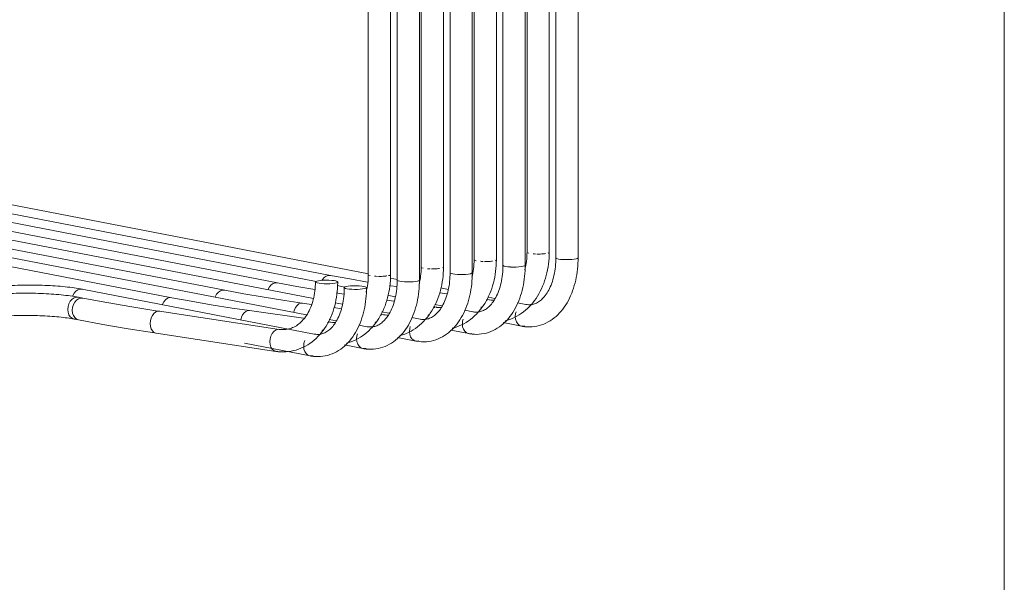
# Model space of a CAD drawing. Header units: millimetres. Extents: x 38570 to 76040, y -5041 to 9267.
# Tile 64 of 168: x 49320 to 50029, y 5974 to 6378. Entities that reach past the tile are written whole.
import ezdxf

# ---------------------------------------------------------------- set-up
doc = ezdxf.new("R2010")
doc.units = ezdxf.units.MM
doc.layers.add('P-PIPE-____-OTLN', color=3, linetype='Continuous', lineweight=20)

# ---------------------------------------------------------------- blocks, each defined once
blk = doc.blocks.new('ADSK_СШПЭ Аксиальный_Поворот с фиксатором - Поворот трубы-V112-3D Отопление left')
at = {"layer": 'P-PIPE-____-OTLN', "color": 10}
for p, q in [((49571.3, 6194.59), (49572.24, 6194.28)), ((49578.83, 6193.71), (49579.44, 6193.71)), ((49580.32, 6193.73), (49581.48, 6193.78)), ((49586.86, 6195.02), (49586.84, 6195.12)), ((49541.59, 6160.42), (49542.57, 6160.75)), ((49537.51, 6153.94), (49537.85, 6155.38))]:
    blk.add_line(p, q, dxfattribs=at)
for points in [[(49555.17, 6145.67, 0), (49556.66, 6146.08, 0), (49558.42, 6146.67, 0), (49560.16, 6147.35, 0), (49561.86, 6148.13, 0), (49563.52, 6148.99, 0), (49565.14, 6149.94, 0), (49566.71, 6150.97, 0), (49568.24, 6152.09, 0), (49569.71, 6153.28, 0), (49571.13, 6154.55, 0), (49572.5, 6155.88, 0), (49573.81, 6157.29, 0), (49575.06, 6158.76, 0), (49576.25, 6160.29, 0), (49577.38, 6161.88, 0), (49578.45, 6163.52, 0), (49579.46, 6165.22, 0), (49580.41, 6166.96, 0), (49581.29, 6168.76, 0), (49582.11, 6170.59, 0), (49582.87, 6172.47, 0), (49583.56, 6174.38, 0), (49584.18, 6176.33, 0), (49584.74, 6178.32, 0), (49585.24, 6180.33, 0), (49585.67, 6182.36, 0), (49586.03, 6184.42, 0), (49586.33, 6186.51, 0), (49586.56, 6188.61, 0), (49586.73, 6190.72, 0), (49586.83, 6192.85, 0), (49586.86, 6194.98, 0), (49586.86, 6195.02, 0)], [(49570.86, 6195.02, 0), (49570.84, 6193.38, 0), (49570.76, 6191.75, 0), (49570.64, 6190.14, 0), (49570.46, 6188.55, 0), (49570.24, 6186.98, 0), (49569.97, 6185.43, 0), (49569.65, 6183.92, 0), (49569.28, 6182.43, 0)], [(49582.33, 6193.84, 0), (49583.35, 6193.93, 0), (49584.09, 6194.03, 0)], [(49585.58, 6194.31, 0), (49586.06, 6194.45, 0), (49586.72, 6194.78, 0)], [(49547.05, 6160.58, 0), (49546.03, 6160.58, 0), (49545, 6160.63, 0), (49543.96, 6160.74, 0), (49543.7, 6160.78, 0)]]:
    blk.add_polyline3d(points, dxfattribs=at)
blk = doc.blocks.new('ADSK_СШПЭ Аксиальный_Поворот с фиксатором - Поворот трубы-1648618-3D Отопление left')
at = {"layer": 'P-PIPE-____-OTLN', "color": 10}
for points in [[(49422.64, 6173.74, 0), (49423.61, 6175.51, 0), (49424.87, 6176.94, 0), (49426.34, 6177.93, 0), (49427.91, 6178.42, 0), (49429.49, 6178.37, 0)], [(49429.43, 6178.39, 0), (49443.28, 6175.81, 0), (49457.75, 6173.33, 0), (49472.83, 6170.94, 0), (49485.23, 6169.12, 0)], [(49485.45, 6169.08, 0), (49484.1, 6169.09, 0), (49482.74, 6168.56, 0), (49481.48, 6167.53, 0), (49480.39, 6166.07, 0), (49479.56, 6164.28, 0), (49479.07, 6162.43, 0)]]:
    blk.add_polyline3d(points, dxfattribs=at)
blk = doc.blocks.new('ADSK_СШПЭ Аксиальный_Поворот с фиксатором - Поворот трубы-V113-3D Отопление left')
at = {"layer": 'P-PIPE-____-OTLN', "color": 10}
for p, q in [((49609.36, 6199.94), (49610.3, 6199.63)), ((49624.12, 6199.79), (49624.78, 6200.12)), ((49624.92, 6200.37), (49624.9, 6200.46)), ((49616.89, 6199.05), (49617.5, 6199.05)), ((49618.38, 6199.07), (49619.54, 6199.12)), ((49579.43, 6165.65), (49580.63, 6166.09)), ((49575.57, 6159.28), (49576, 6161))]:
    blk.add_line(p, q, dxfattribs=at)
for points in [[(49593.23, 6151.02, 0), (49594.72, 6151.42, 0), (49596.49, 6152.01, 0), (49598.22, 6152.7, 0), (49599.92, 6153.47, 0), (49601.58, 6154.34, 0), (49603.2, 6155.29, 0), (49604.77, 6156.32, 0), (49606.3, 6157.43, 0), (49607.77, 6158.62, 0), (49609.19, 6159.89, 0), (49610.56, 6161.23, 0), (49611.87, 6162.63, 0), (49613.12, 6164.1, 0), (49614.31, 6165.63, 0), (49615.44, 6167.22, 0), (49616.51, 6168.86, 0), (49617.52, 6170.56, 0), (49618.47, 6172.31, 0), (49619.35, 6174.1, 0), (49620.17, 6175.94, 0), (49620.93, 6177.81, 0), (49621.62, 6179.73, 0), (49622.25, 6181.68, 0), (49622.81, 6183.66, 0), (49623.3, 6185.67, 0), (49623.73, 6187.71, 0), (49624.09, 6189.77, 0), (49624.39, 6191.85, 0), (49624.62, 6193.95, 0), (49624.79, 6196.06, 0), (49624.89, 6198.19, 0), (49624.92, 6200.33, 0), (49624.92, 6200.37, 0)], [(49608.92, 6200.37, 0), (49608.9, 6198.73, 0), (49608.82, 6197.1, 0), (49608.7, 6195.48, 0), (49608.52, 6193.89, 0), (49608.3, 6192.32, 0), (49608.03, 6190.78, 0), (49607.71, 6189.26, 0), (49607.35, 6187.78, 0)], [(49620.39, 6199.18, 0), (49621.41, 6199.28, 0), (49622.15, 6199.37, 0)], [(49585.11, 6165.93, 0), (49584.09, 6165.93, 0), (49583.06, 6165.98, 0), (49582.02, 6166.09, 0), (49581.76, 6166.12, 0)]]:
    blk.add_polyline3d(points, dxfattribs=at)
blk = doc.blocks.new('ADSK_СШПЭ Аксиальный_Поворот с фиксатором - Поворот трубы-V114-3D Отопление left')
at = {"layer": 'P-PIPE-____-OTLN', "color": 10}
for p, q in [((49647.43, 6205.28), (49648.36, 6204.97)), ((49652.46, 6204.46), (49653.48, 6204.42)), ((49654.95, 6204.39), (49655.56, 6204.4)), ((49656.45, 6204.42), (49657.61, 6204.47)), ((49662.18, 6205.14), (49662.84, 6205.46)), ((49662.98, 6205.71), (49662.96, 6205.81)), ((49617.49, 6171), (49618.69, 6171.44)), ((49613.63, 6164.62), (49614.06, 6166.35))]:
    blk.add_line(p, q, dxfattribs=at)
for points in [[(49631.3, 6156.36, 0), (49632.78, 6156.77, 0), (49634.55, 6157.36, 0), (49636.28, 6158.04, 0), (49637.98, 6158.82, 0), (49639.64, 6159.68, 0), (49641.26, 6160.63, 0), (49642.84, 6161.66, 0), (49644.36, 6162.78, 0), (49645.83, 6163.97, 0), (49647.25, 6165.23, 0), (49648.62, 6166.57, 0), (49649.93, 6167.97, 0), (49651.18, 6169.44, 0), (49652.37, 6170.97, 0), (49653.51, 6172.56, 0), (49654.58, 6174.21, 0), (49655.59, 6175.9, 0), (49656.53, 6177.65, 0), (49657.42, 6179.44, 0), (49658.24, 6181.28, 0), (49658.99, 6183.16, 0), (49659.68, 6185.07, 0), (49660.31, 6187.02, 0), (49660.87, 6189, 0), (49661.36, 6191.01, 0), (49661.79, 6193.05, 0), (49662.16, 6195.11, 0), (49662.45, 6197.19, 0), (49662.69, 6199.29, 0), (49662.85, 6201.41, 0), (49662.95, 6203.53, 0), (49662.99, 6205.67, 0), (49662.99, 6205.71, 0)], [(49646.99, 6205.71, 0), (49646.96, 6204.07, 0), (49646.88, 6202.44, 0), (49646.76, 6200.83, 0), (49646.58, 6199.24, 0), (49646.36, 6197.67, 0), (49646.09, 6196.12, 0), (49645.77, 6194.61, 0), (49645.41, 6193.12, 0)], [(49658.45, 6204.52, 0), (49659.47, 6204.62, 0), (49660.21, 6204.71, 0)], [(49623.17, 6171.27, 0), (49622.15, 6171.27, 0), (49621.12, 6171.32, 0), (49620.08, 6171.43, 0), (49619.82, 6171.47, 0)]]:
    blk.add_polyline3d(points, dxfattribs=at)
blk = doc.blocks.new('ADSK_СШПЭ Аксиальный_Поворот с фиксатором - Поворот трубы-V115-3D Отопление left')
at = {"layer": 'P-PIPE-____-OTLN', "color": 10}
for points in [[(49498.76, 6184.42, 0), (49499.73, 6186.19, 0), (49500.99, 6187.62, 0), (49502.46, 6188.62, 0), (49504.04, 6189.11, 0), (49505.61, 6189.06, 0)], [(49505.55, 6189.07, 0), (49519.4, 6186.5, 0), (49532.26, 6184.3, 0)], [(49547.98, 6181.79, 0), (49548.95, 6181.63, 0), (49553.19, 6181.01, 0)]]:
    blk.add_polyline3d(points, dxfattribs=at)
blk = doc.blocks.new('ADSK_СШПЭ Аксиальный_Поворот с фиксатором - Поворот трубы-V116-3D Отопление left')
at = {"layer": 'P-PIPE-____-OTLN', "color": 10}
for p, q in [((49685.49, 6210.62), (49686.42, 6210.32)), ((49693.02, 6209.74), (49693.62, 6209.74)), ((49694.51, 6209.76), (49695.67, 6209.81)), ((49700.24, 6210.48), (49700.9, 6210.81)), ((49701.05, 6211.06), (49701.03, 6211.15)), ((49651.7, 6169.97), (49652.12, 6171.69)), ((49655.55, 6176.34), (49656.75, 6176.78))]:
    blk.add_line(p, q, dxfattribs=at)
for points in [[(49669.36, 6161.7, 0), (49670.84, 6162.11, 0), (49672.61, 6162.7, 0), (49674.34, 6163.38, 0), (49676.04, 6164.16, 0), (49677.71, 6165.02, 0), (49679.32, 6165.97, 0), (49680.9, 6167.01, 0), (49682.42, 6168.12, 0), (49683.89, 6169.31, 0), (49685.32, 6170.58, 0), (49686.68, 6171.91, 0), (49687.99, 6173.32, 0), (49689.24, 6174.79, 0), (49690.44, 6176.32, 0), (49691.57, 6177.91, 0), (49692.64, 6179.55, 0), (49693.65, 6181.25, 0), (49694.59, 6182.99, 0), (49695.48, 6184.79, 0), (49696.3, 6186.62, 0), (49697.05, 6188.5, 0), (49697.74, 6190.42, 0), (49698.37, 6192.36, 0), (49698.93, 6194.35, 0), (49699.42, 6196.36, 0), (49699.85, 6198.4, 0), (49700.22, 6200.46, 0), (49700.52, 6202.54, 0), (49700.75, 6204.64, 0), (49700.91, 6206.75, 0), (49701.01, 6208.88, 0), (49701.05, 6211.01, 0), (49701.05, 6211.06, 0)], [(49685.05, 6211.06, 0), (49685.02, 6209.41, 0), (49684.95, 6207.78, 0), (49684.82, 6206.17, 0), (49684.65, 6204.58, 0), (49684.42, 6203.01, 0), (49684.15, 6201.46, 0), (49683.83, 6199.95, 0), (49683.47, 6198.47, 0)], [(49697.15, 6209.92, 0), (49697.53, 6209.96, 0), (49698.27, 6210.06, 0)], [(49661.23, 6176.61, 0), (49660.21, 6176.61, 0), (49659.18, 6176.67, 0), (49658.14, 6176.77, 0), (49657.88, 6176.81, 0)]]:
    blk.add_polyline3d(points, dxfattribs=at)
blk = doc.blocks.new('ADSK_СШПЭ Аксиальный_Поворот с фиксатором - Поворот трубы-V117-3D Отопление left')
at = {"layer": 'P-PIPE-____-OTLN', "color": 10}
for points in [[(49537.32, 6190.79, 0), (49537.79, 6191.54, 0), (49539.05, 6192.97, 0), (49540.52, 6193.96, 0), (49542.1, 6194.45, 0), (49543.67, 6194.41, 0)], [(49543.62, 6194.42, 0), (49557.46, 6191.84, 0), (49570.31, 6189.64, 0)], [(49586.03, 6187.13, 0), (49587.01, 6186.98, 0), (49591.25, 6186.35, 0)]]:
    blk.add_polyline3d(points, dxfattribs=at)
blk = doc.blocks.new('ADSK_СШПЭ Аксиальный_Поворот с фиксатором - Поворот трубы-V121-3D Отопление left')
at = {"layer": 'P-PIPE-____-OTLN', "color": 5}
for p, q in [((49682.67, 6157.83), (49681.15, 6157.87)), ((49683.4, 6157.99), (49682.67, 6157.83))]:
    blk.add_line(p, q, dxfattribs=at)
for points in [[(49688.23, 6173.45, 0), (49688.95, 6173.58, 0), (49689.66, 6173.75, 0), (49690.38, 6173.96, 0), (49691.09, 6174.23, 0), (49691.8, 6174.54, 0), (49692.51, 6174.91, 0), (49693.22, 6175.33, 0), (49693.94, 6175.81, 0), (49694.65, 6176.34, 0), (49695.36, 6176.94, 0), (49696.07, 6177.6, 0), (49696.77, 6178.31, 0), (49697.46, 6179.09, 0), (49698.14, 6179.94, 0), (49698.8, 6180.84, 0), (49699.45, 6181.8, 0), (49700.07, 6182.83, 0), (49700.68, 6183.91, 0), (49701.26, 6185.05, 0), (49701.81, 6186.24, 0), (49702.34, 6187.49, 0), (49702.83, 6188.79, 0), (49703.29, 6190.13, 0), (49703.72, 6191.52, 0), (49704.11, 6192.95, 0), (49704.46, 6194.43, 0), (49704.77, 6195.93, 0), (49705.05, 6197.48, 0), (49705.28, 6199.05, 0), (49705.47, 6200.65, 0), (49705.62, 6202.27, 0), (49705.72, 6203.92, 0), (49705.78, 6205.58, 0), (49705.8, 6207.04, 0)], [(49690.46, 6157.61, 0), (49692.16, 6157.9, 0), (49693.84, 6158.3, 0), (49695.5, 6158.8, 0), (49697.12, 6159.41, 0), (49698.71, 6160.11, 0), (49700.25, 6160.9, 0), (49701.75, 6161.79, 0), (49703.2, 6162.76, 0), (49704.6, 6163.82, 0), (49705.95, 6164.95, 0), (49707.25, 6166.15, 0), (49708.49, 6167.43, 0), (49709.68, 6168.77, 0), (49710.82, 6170.18, 0), (49711.89, 6171.64, 0), (49712.91, 6173.17, 0), (49713.88, 6174.74, 0), (49714.79, 6176.37, 0), (49715.65, 6178.05, 0), (49716.45, 6179.77, 0), (49717.19, 6181.54, 0), (49717.88, 6183.35, 0), (49718.51, 6185.19, 0), (49719.09, 6187.08, 0), (49719.61, 6188.99, 0), (49720.08, 6190.94, 0), (49720.49, 6192.91, 0), (49720.84, 6194.92, 0), (49721.14, 6196.94, 0), (49721.38, 6198.99, 0), (49721.57, 6201.05, 0), (49721.7, 6203.13, 0), (49721.78, 6205.22, 0), (49721.8, 6207.04, 0)], [(49705.82, 6207.15, 0), (49705.93, 6206.8, 0), (49706.57, 6206.48, 0), (49707.71, 6206.19, 0), (49709.26, 6205.96, 0), (49711.12, 6205.8, 0), (49713.16, 6205.73, 0), (49715.25, 6205.74, 0), (49717.23, 6205.85, 0), (49718.99, 6206.04, 0)], [(49718.99, 6206.04, 0), (49720.39, 6206.29, 0), (49721.34, 6206.6, 0), (49721.77, 6206.94, 0), (49721.8, 6207.04, 0)], [(49688.23, 6173.45, 0), (49687.51, 6173.37, 0), (49686.78, 6173.34, 0), (49686.03, 6173.35, 0), (49685.28, 6173.41, 0), (49684.51, 6173.52, 0), (49684.19, 6173.57, 0)], [(49681.1, 6157.88, 0), (49679.63, 6158.46, 0), (49678.37, 6159.54, 0), (49677.4, 6161.03, 0), (49676.79, 6162.85, 0), (49676.58, 6164.86, 0), (49676.79, 6166.94, 0), (49677.16, 6168.3, 0)], [(49690.46, 6157.61, 0), (49688.74, 6157.42, 0), (49687.01, 6157.34, 0), (49685.28, 6157.37, 0), (49683.56, 6157.5, 0), (49681.84, 6157.74, 0), (49681.15, 6157.87, 0)]]:
    blk.add_polyline3d(points, dxfattribs=at)
blk = doc.blocks.new('ADSK_СШПЭ Аксиальный_Поворот с фиксатором - Поворот трубы-V126-3D Отопление left')
at = {"layer": 'P-PIPE-____-OTLN', "color": 5}
for p, q in [((49530.42, 6136.45), (49528.9, 6136.49)), ((49531.15, 6136.61), (49530.42, 6136.45))]:
    blk.add_line(p, q, dxfattribs=at)
for points in [[(49535.99, 6152.08, 0), (49536.7, 6152.2, 0), (49537.42, 6152.37, 0), (49538.13, 6152.59, 0), (49538.84, 6152.85, 0), (49539.55, 6153.17, 0), (49540.26, 6153.53, 0), (49540.98, 6153.95, 0), (49541.69, 6154.43, 0), (49542.4, 6154.97, 0), (49543.11, 6155.56, 0), (49543.82, 6156.22, 0), (49544.52, 6156.94, 0), (49545.21, 6157.72, 0), (49545.89, 6158.56, 0), (49546.55, 6159.46, 0), (49547.2, 6160.43, 0), (49547.83, 6161.45, 0), (49548.43, 6162.54, 0), (49549.01, 6163.67, 0), (49549.57, 6164.87, 0), (49550.09, 6166.11, 0), (49550.59, 6167.41, 0), (49551.05, 6168.76, 0), (49551.47, 6170.15, 0), (49551.86, 6171.58, 0), (49552.21, 6173.05, 0), (49552.53, 6174.56, 0), (49552.8, 6176.1, 0), (49553.03, 6177.67, 0), (49553.22, 6179.27, 0), (49553.37, 6180.9, 0), (49553.47, 6182.55, 0), (49553.53, 6184.21, 0), (49553.55, 6185.67, 0)], [(49538.21, 6136.23, 0), (49539.91, 6136.53, 0), (49541.6, 6136.92, 0), (49543.25, 6137.43, 0), (49544.87, 6138.03, 0), (49546.46, 6138.73, 0), (49548, 6139.53, 0), (49549.5, 6140.42, 0), (49550.96, 6141.39, 0), (49552.36, 6142.44, 0), (49553.71, 6143.57, 0), (49555, 6144.78, 0), (49556.25, 6146.05, 0), (49557.44, 6147.4, 0), (49558.57, 6148.8, 0), (49559.65, 6150.27, 0), (49560.67, 6151.79, 0), (49561.63, 6153.37, 0), (49562.55, 6155, 0), (49563.4, 6156.67, 0), (49564.2, 6158.4, 0), (49564.94, 6160.16, 0), (49565.63, 6161.97, 0), (49566.27, 6163.82, 0), (49566.84, 6165.7, 0), (49567.36, 6167.62, 0), (49567.83, 6169.56, 0), (49568.24, 6171.54, 0), (49568.59, 6173.54, 0), (49568.89, 6175.56, 0), (49569.14, 6177.61, 0), (49569.32, 6179.67, 0), (49569.45, 6181.75, 0), (49569.53, 6183.84, 0), (49569.55, 6185.67, 0)], [(49556.36, 6186.67, 0), (49554.96, 6186.41, 0), (49554.01, 6186.11, 0), (49553.58, 6185.77, 0), (49553.68, 6185.43, 0), (49554.33, 6185.1, 0), (49555.46, 6184.81, 0), (49557.01, 6184.58, 0), (49558.87, 6184.42, 0), (49560.91, 6184.35, 0), (49563, 6184.37, 0), (49564.99, 6184.47, 0), (49566.74, 6184.66, 0)], [(49566.74, 6184.66, 0), (49568.14, 6184.92, 0), (49569.09, 6185.22, 0), (49569.53, 6185.56, 0), (49569.42, 6185.9, 0), (49568.78, 6186.23, 0), (49567.64, 6186.52, 0), (49566.09, 6186.75, 0), (49564.23, 6186.91, 0), (49562.19, 6186.98, 0), (49560.1, 6186.96, 0), (49558.12, 6186.86, 0), (49556.36, 6186.67, 0)], [(49535.99, 6152.08, 0), (49535.26, 6152, 0), (49534.53, 6151.96, 0), (49533.79, 6151.98, 0), (49533.03, 6152.03, 0), (49532.26, 6152.14, 0), (49531.94, 6152.2, 0)], [(49528.85, 6136.5, 0), (49527.38, 6137.08, 0), (49526.12, 6138.16, 0), (49525.15, 6139.66, 0), (49524.54, 6141.48, 0), (49524.33, 6143.49, 0), (49524.54, 6145.56, 0), (49525.15, 6147.55, 0)], [(49538.21, 6136.23, 0), (49536.49, 6136.05, 0), (49534.77, 6135.97, 0), (49533.04, 6135.99, 0), (49531.31, 6136.13, 0), (49529.59, 6136.37, 0), (49528.9, 6136.49, 0)]]:
    blk.add_polyline3d(points, dxfattribs=at)
blk = doc.blocks.new('ADSK_СШПЭ Аксиальный_Поворот с фиксатором - Поворот трубы-V127-3D Отопление left')
at = {"layer": 'P-PIPE-____-OTLN', "color": 10}
for p, q in [((49505.45, 6155.58), (49506.28, 6155.63)), ((49505.45, 6139.8), (49504.25, 6139.78)), ((49505.74, 6139.86), (49505.45, 6139.8))]:
    blk.add_line(p, q, dxfattribs=at)
for points in [[(49532.8, 6189.68, 0), (49532.78, 6188.03, 0), (49532.7, 6186.4, 0), (49532.58, 6184.78, 0), (49532.41, 6183.18, 0), (49532.19, 6181.61, 0), (49531.92, 6180.06, 0), (49531.61, 6178.54, 0), (49531.26, 6177.05, 0), (49530.86, 6175.6, 0), (49530.42, 6174.18, 0), (49529.93, 6172.81, 0), (49529.41, 6171.48, 0), (49528.85, 6170.19, 0), (49528.26, 6168.95, 0), (49527.63, 6167.76, 0), (49526.97, 6166.62, 0), (49526.27, 6165.53, 0), (49525.56, 6164.5, 0), (49524.81, 6163.52, 0), (49524.04, 6162.59, 0), (49523.25, 6161.73, 0), (49522.45, 6160.92, 0), (49521.62, 6160.16, 0), (49520.78, 6159.47, 0), (49519.92, 6158.83, 0), (49519.06, 6158.25, 0), (49518.18, 6157.72, 0), (49517.29, 6157.25, 0), (49516.39, 6156.83, 0), (49515.49, 6156.47, 0), (49514.57, 6156.16, 0), (49513.65, 6155.9, 0), (49512.72, 6155.7, 0), (49512.51, 6155.66, 0)], [(49515.34, 6139.91, 0), (49517.14, 6140.29, 0), (49518.91, 6140.76, 0), (49520.66, 6141.33, 0), (49522.37, 6141.99, 0), (49524.05, 6142.75, 0), (49525.69, 6143.59, 0), (49527.29, 6144.53, 0), (49528.85, 6145.54, 0), (49530.35, 6146.64, 0), (49531.8, 6147.82, 0), (49533.21, 6149.07, 0), (49534.55, 6150.39, 0), (49535.84, 6151.78, 0), (49537.08, 6153.24, 0), (49538.25, 6154.75, 0), (49539.37, 6156.33, 0), (49540.42, 6157.96, 0), (49541.42, 6159.64, 0), (49542.35, 6161.37, 0), (49543.22, 6163.15, 0), (49544.03, 6164.97, 0), (49544.78, 6166.83, 0), (49545.46, 6168.73, 0), (49546.08, 6170.67, 0), (49546.64, 6172.64, 0), (49547.14, 6174.64, 0), (49547.56, 6176.66, 0), (49547.93, 6178.71, 0), (49548.23, 6180.78, 0), (49548.47, 6182.87, 0), (49548.64, 6184.98, 0), (49548.75, 6187.09, 0), (49548.8, 6189.22, 0), (49548.8, 6189.68, 0)], [(49534.91, 6190.57, 0), (49533.71, 6190.29, 0), (49532.99, 6189.97, 0), (49532.8, 6189.68, 0)], [(49532.81, 6189.62, 0), (49533.17, 6189.29, 0), (49534.05, 6188.97, 0), (49535.39, 6188.71, 0), (49537.1, 6188.51, 0), (49539.06, 6188.39, 0), (49541.14, 6188.36, 0), (49543.2, 6188.42, 0), (49545.09, 6188.57, 0), (49546.69, 6188.79, 0)], [(49546.69, 6188.79, 0), (49547.89, 6189.07, 0), (49548.61, 6189.39, 0), (49548.79, 6189.74, 0), (49548.43, 6190.08, 0), (49547.55, 6190.39, 0), (49546.21, 6190.65, 0), (49544.5, 6190.85, 0), (49542.54, 6190.97, 0), (49540.46, 6191, 0), (49538.4, 6190.94, 0), (49536.51, 6190.79, 0), (49534.91, 6190.57, 0)], [(49504.05, 6139.82, 0), (49502.74, 6140.37, 0), (49501.62, 6141.42, 0), (49500.76, 6142.9, 0), (49500.22, 6144.71, 0), (49500.04, 6146.72, 0), (49500.22, 6148.79, 0), (49500.76, 6150.79, 0), (49501.62, 6152.58, 0), (49502.74, 6154.04, 0), (49504.05, 6155.06, 0), (49505.45, 6155.58, 0)], [(49512.51, 6155.66, 0), (49511.57, 6155.52, 0), (49510.62, 6155.43, 0), (49509.65, 6155.39, 0), (49508.68, 6155.4, 0), (49507.69, 6155.47, 0), (49506.7, 6155.59, 0), (49506.65, 6155.6, 0)], [(49504.25, 6139.78, 0), (49506.08, 6139.55, 0), (49507.92, 6139.42, 0), (49509.76, 6139.39, 0), (49511.6, 6139.46, 0), (49513.43, 6139.63, 0), (49515.24, 6139.89, 0), (49515.34, 6139.91, 0)]]:
    blk.add_polyline3d(points, dxfattribs=at)
blk = doc.blocks.new('ADSK_СШПЭ Аксиальный_Поворот с фиксатором - Поворот трубы-V128-3D Отопление left')
at = {"layer": 'P-PIPE-____-OTLN', "color": 10}
for points in [[(49298.21, 6170.72, 0), (49298.03, 6172.79, 0), (49297.51, 6174.8, 0), (49296.69, 6176.59, 0), (49295.61, 6178.05, 0), (49294.36, 6179.08, 0), (49293.02, 6179.61, 0), (49291.68, 6179.6, 0)], [(49362.2, 6178.68, 0), (49360.82, 6178.94, 0), (49359.38, 6179.19, 0), (49357.9, 6179.42, 0), (49356.37, 6179.65, 0), (49354.8, 6179.86, 0), (49353.18, 6180.06, 0), (49351.53, 6180.25, 0), (49349.83, 6180.42, 0), (49348.1, 6180.59, 0), (49346.34, 6180.74, 0), (49344.54, 6180.88, 0), (49342.71, 6181.01, 0), (49340.86, 6181.13, 0), (49338.98, 6181.23, 0), (49337.08, 6181.33, 0), (49335.17, 6181.41, 0), (49333.23, 6181.47, 0), (49331.28, 6181.53, 0), (49329.33, 6181.57, 0), (49327.36, 6181.59, 0), (49325.39, 6181.61, 0), (49323.42, 6181.61, 0), (49321.44, 6181.6, 0), (49319.48, 6181.57, 0), (49317.52, 6181.54, 0), (49315.57, 6181.49, 0), (49313.63, 6181.42, 0), (49311.7, 6181.35, 0), (49309.8, 6181.26, 0), (49307.92, 6181.16, 0), (49306.06, 6181.05, 0), (49304.22, 6180.92, 0), (49302.42, 6180.78, 0), (49300.64, 6180.63, 0), (49298.9, 6180.47, 0), (49297.2, 6180.29, 0), (49295.53, 6180.11, 0), (49293.91, 6179.91, 0), (49292.33, 6179.7, 0), (49291.91, 6179.64, 0)], [(49363.54, 6178.2, 0), (49362.26, 6178.67, 0), (49360.68, 6178.72, 0), (49359.11, 6178.23, 0), (49357.64, 6177.24, 0), (49356.38, 6175.8, 0), (49355.41, 6174.03, 0), (49354.8, 6172.05, 0), (49354.59, 6169.98, 0)], [(49294.13, 6163.8, 0), (49294.36, 6163.84, 0), (49295.61, 6164.39, 0), (49296.69, 6165.43, 0), (49297.51, 6166.91, 0), (49298.03, 6168.71, 0), (49298.21, 6170.72, 0)], [(49359.16, 6162.98, 0), (49358, 6163.19, 0), (49356.78, 6163.4, 0), (49355.49, 6163.61, 0), (49354.15, 6163.8, 0), (49352.75, 6163.99, 0), (49351.29, 6164.17, 0), (49349.79, 6164.34, 0), (49348.24, 6164.5, 0), (49346.65, 6164.66, 0), (49345.02, 6164.8, 0), (49343.35, 6164.93, 0), (49341.65, 6165.05, 0), (49339.91, 6165.16, 0), (49338.15, 6165.26, 0), (49336.37, 6165.34, 0), (49334.56, 6165.42, 0), (49332.74, 6165.48, 0), (49330.9, 6165.53, 0), (49329.05, 6165.57, 0), (49327.19, 6165.59, 0), (49325.32, 6165.61, 0), (49323.45, 6165.61, 0), (49321.59, 6165.6, 0), (49319.73, 6165.58, 0), (49317.87, 6165.54, 0), (49316.03, 6165.49, 0), (49314.2, 6165.43, 0), (49312.39, 6165.36, 0), (49310.6, 6165.28, 0), (49308.83, 6165.18, 0), (49307.09, 6165.08, 0), (49305.38, 6164.96, 0), (49303.7, 6164.83, 0), (49302.06, 6164.69, 0), (49300.46, 6164.54, 0), (49298.9, 6164.38, 0), (49297.38, 6164.22, 0), (49295.92, 6164.04, 0), (49294.5, 6163.85, 0), (49294.13, 6163.8, 0)], [(49354.59, 6169.98, 0), (49354.8, 6167.96, 0), (49355.41, 6166.14, 0), (49356.38, 6164.65, 0), (49357.64, 6163.57, 0), (49359.11, 6162.99, 0), (49360.68, 6162.94, 0)]]:
    blk.add_polyline3d(points, dxfattribs=at)
blk = doc.blocks.new('ADSK_СШПЭ Аксиальный_Поворот с фиксатором - Поворот трубы-1648627-3D Отопление left')
at = {"layer": 'P-PIPE-____-OTLN', "color": 10}
for points in [[(49357.82, 6169.35, 0), (49358.03, 6171.42, 0), (49358.64, 6173.41, 0), (49359.6, 6175.18, 0), (49360.87, 6176.61, 0), (49362.33, 6177.61, 0), (49363.91, 6178.1, 0), (49365.49, 6178.05, 0)], [(49365.43, 6178.06, 0), (49382.66, 6174.86, 0), (49400.66, 6171.77, 0), (49419.42, 6168.8, 0), (49420.51, 6168.64, 0)], [(49362.39, 6162.35, 0), (49362.33, 6162.36, 0), (49360.87, 6162.94, 0), (49359.6, 6164.02, 0), (49358.64, 6165.52, 0), (49358.03, 6167.34, 0), (49357.82, 6169.35, 0)], [(49420.71, 6168.6, 0), (49419.31, 6168.62, 0), (49417.91, 6168.1, 0), (49416.6, 6167.08, 0), (49415.48, 6165.62, 0), (49414.62, 6163.83, 0), (49414.08, 6161.83, 0), (49413.9, 6159.76, 0)], [(49362.39, 6162.35, 0), (49379.85, 6159.11, 0), (49398.06, 6155.98, 0), (49417.01, 6152.99, 0), (49418.11, 6152.82, 0)], [(49413.9, 6159.76, 0), (49414.08, 6157.75, 0), (49414.62, 6155.94, 0), (49415.48, 6154.46, 0), (49416.6, 6153.41, 0), (49417.91, 6152.85, 0)]]:
    blk.add_polyline3d(points, dxfattribs=at)
blk = doc.blocks.new('ADSK_СШПЭ Аксиальный_Поворот с фиксатором - Поворот трубы-V129-3D Отопление left')
at = {"layer": 'P-PIPE-____-OTLN', "color": 5}
for points in [[(49365.02, 6184.49, 0), (49363.64, 6184.75, 0), (49362.2, 6185, 0), (49360.72, 6185.23, 0), (49359.19, 6185.45, 0), (49357.62, 6185.67, 0), (49356, 6185.87, 0), (49354.35, 6186.06, 0), (49352.65, 6186.23, 0), (49350.92, 6186.4, 0), (49349.16, 6186.55, 0), (49347.36, 6186.69, 0), (49345.53, 6186.82, 0), (49343.68, 6186.94, 0), (49341.8, 6187.04, 0), (49339.9, 6187.13, 0), (49337.99, 6187.21, 0), (49336.05, 6187.28, 0), (49334.1, 6187.33, 0), (49332.14, 6187.37, 0), (49330.18, 6187.4, 0), (49328.21, 6187.42, 0), (49326.23, 6187.42, 0), (49324.26, 6187.41, 0), (49322.3, 6187.38, 0), (49320.34, 6187.35, 0), (49318.38, 6187.3, 0), (49316.45, 6187.23, 0), (49314.52, 6187.16, 0), (49312.62, 6187.07, 0), (49310.73, 6186.97, 0), (49308.88, 6186.85, 0), (49307.04, 6186.73, 0), (49305.24, 6186.59, 0), (49303.46, 6186.44, 0), (49301.72, 6186.28, 0), (49300.02, 6186.1, 0), (49298.35, 6185.92, 0), (49296.73, 6185.72, 0), (49295.14, 6185.51, 0), (49294.72, 6185.45, 0)], [(49300.33, 6180.61, 0), (49299.51, 6182.4, 0), (49298.43, 6183.86, 0), (49297.18, 6184.89, 0), (49295.84, 6185.42, 0), (49294.49, 6185.41, 0)], [(49365.08, 6184.48, 0), (49363.5, 6184.53, 0), (49361.93, 6184.04, 0), (49360.46, 6183.04, 0), (49359.2, 6181.61, 0), (49358.23, 6179.84, 0), (49358.16, 6179.68, 0)]]:
    blk.add_polyline3d(points, dxfattribs=at)

msp = doc.modelspace()

# ---------------------------------------------------------------- linework, layer by layer
at = {"layer": 'P-PIPE-____-OTLN', "color": 5}
for p, q in [((49667.74, 6641.11), (49667.74, 6201.7)), ((49683.74, 6201.7), (49683.74, 6641.11)), ((49591.61, 6632.39), (49591.61, 6191.01)), ((49607.61, 6191.01), (49607.61, 6632.39)), ((49629.67, 6637.73), (49629.67, 6196.35)), ((49645.67, 6196.35), (49645.67, 6637.73)), ((49721.8, 6207.04), (49721.8, 6565.15)), ((49705.8, 6554.33), (49705.8, 6207.04)), ((49571, 6195.47), (48696.68, 6364.63)), ((49533.4, 6190.04), (48691.04, 6353.01)), ((49531.32, 6177.74), (48685.4, 6341.39)), ((49526.37, 6165.99), (48679.77, 6329.78)), ((49553.99, 6186.06), (49548.54, 6187.11)), ((49591.75, 6191.46), (49586.51, 6192.47)), ((49363.5, 6184.53), (49365.08, 6184.48)), ((49531.94, 6152.2), (49365.02, 6184.49)), ((49590.37, 6179.02), (49585.52, 6179.96)), ((49628.43, 6184.36), (49623.08, 6185.4)), ((49662.17, 6177.84), (49656.8, 6178.87)), ((49552.31, 6173.67), (49547.01, 6174.7)), ((49623.87, 6172.54), (49618.74, 6173.53)), ((49684.19, 6173.57), (49678.3, 6174.71)), ((49585.52, 6167.25), (49580.68, 6168.19)), ((49646.13, 6168.23), (49640.23, 6169.37)), ((49547.98, 6161.8), (49542.76, 6162.81)), ((49570.01, 6157.54), (49564.11, 6158.68)), ((49608.07, 6162.89), (49602.17, 6164.03)), ((49667.96, 6160.42), (49681.15, 6157.87)), ((49681.15, 6157.87), (49682.67, 6157.83)), ((49682.67, 6157.83), (49683.4, 6157.99)), ((49630.16, 6155.02), (49643.09, 6152.52)), ((49643.09, 6152.52), (49644.61, 6152.49)), ((49644.61, 6152.49), (49645.33, 6152.64)), ((49481.81, 6145.6), (49528.9, 6136.49)), ((49553.77, 6144.39), (49566.97, 6141.83)), ((49591.83, 6149.73), (49605.03, 6147.18)), ((49605.03, 6147.18), (49606.55, 6147.14)), ((49606.55, 6147.14), (49607.27, 6147.3)), ((49528.9, 6136.49), (49530.42, 6136.45)), ((49530.42, 6136.45), (49531.15, 6136.61)), ((49566.97, 6141.83), (49568.49, 6141.8)), ((49568.49, 6141.8), (49569.21, 6141.96))]:
    msp.add_line(p, q, dxfattribs=at)
at = {"layer": 'P-PIPE-____-OTLN', "color": 10}
for p, q in [((50028.52, 6534.12), (50028.52, 3507.63)), ((49646.99, 6440.85), (49646.99, 6205.71)), ((49662.99, 6205.71), (49662.99, 6440.85)), ((49685.05, 6446.2), (49685.05, 6211.06)), ((49701.05, 6211.06), (49701.05, 6446.2)), ((49608.92, 6437.48), (49608.92, 6200.37)), ((49624.92, 6200.37), (49624.92, 6437.48)), ((49570.86, 6432.14), (49570.86, 6195.02)), ((49586.86, 6195.02), (49586.86, 6432.14)), ((49543.62, 6194.42), (48693.86, 6358.82)), ((49505.55, 6189.07), (48688.22, 6347.2)), ((49467.49, 6183.73), (48682.59, 6335.59)), ((49429.43, 6178.39), (48676.95, 6323.97)), ((49685.05, 6211.06), (49685.07, 6211.16)), ((49693.02, 6209.74), (49692.41, 6209.74)), ((49694.49, 6209.76), (49693.77, 6209.74)), ((49698.23, 6210.05), (49697.56, 6209.97)), ((49701.05, 6211.06), (49701.02, 6210.95)), ((49608.92, 6200.37), (49608.95, 6200.47)), ((49624.92, 6200.37), (49624.9, 6200.26)), ((49646.99, 6205.71), (49647.01, 6205.82)), ((49654.95, 6204.39), (49654.35, 6204.4)), ((49656.43, 6204.42), (49655.71, 6204.4)), ((49658.42, 6204.52), (49657.63, 6204.47)), ((49660.17, 6204.71), (49659.5, 6204.62)), ((49662.98, 6205.71), (49662.96, 6205.61)), ((49543.67, 6194.41), (49542.1, 6194.45)), ((49570.86, 6195.02), (49570.89, 6195.13)), ((49578.83, 6193.71), (49578.22, 6193.71)), ((49580.31, 6193.73), (49579.59, 6193.71)), ((49582.3, 6193.83), (49581.5, 6193.78)), ((49584.05, 6194.02), (49583.38, 6193.94)), ((49585.54, 6194.3), (49585.45, 6194.28)), ((49586.86, 6195.02), (49586.84, 6194.92)), ((49616.89, 6199.05), (49616.29, 6199.05)), ((49618.37, 6199.07), (49617.65, 6199.06)), ((49620.36, 6199.18), (49619.57, 6199.12)), ((49622.11, 6199.36), (49621.44, 6199.28)), ((49505.61, 6189.06), (49504.04, 6189.11)), ((49365.43, 6178.06), (49362.2, 6178.68)), ((49467.55, 6183.72), (49465.97, 6183.77)), ((49627.56, 6181.13), (49622.07, 6181.92)), ((49365.49, 6178.05), (49363.91, 6178.1)), ((49429.49, 6178.37), (49427.91, 6178.42)), ((49522.16, 6174.43), (49523.51, 6174.42)), ((49529.99, 6173.51), (49523.29, 6174.46)), ((49589.5, 6175.79), (49584, 6176.57)), ((49618.69, 6171.44), (49617.49, 6171)), ((49619.82, 6171.47), (49617.87, 6171.74)), ((49652.12, 6171.69), (49651.7, 6169.97)), ((49656.75, 6176.78), (49655.55, 6176.34)), ((49657.88, 6176.81), (49655.93, 6177.09)), ((49419.31, 6168.62), (49420.71, 6168.6)), ((49506.65, 6155.6), (49420.51, 6168.64)), ((49484.1, 6169.09), (49485.45, 6169.08)), ((49524.31, 6163.54), (49485.23, 6169.12)), ((49551.44, 6170.45), (49546.02, 6171.22)), ((49580.63, 6166.09), (49579.43, 6165.65)), ((49581.76, 6166.12), (49579.81, 6166.4)), ((49614.06, 6166.35), (49613.63, 6164.62)), ((49359.16, 6162.98), (49362.39, 6162.35)), ((49542.57, 6160.75), (49541.59, 6160.42)), ((49543.7, 6160.78), (49541.91, 6161.03)), ((49576, 6161), (49575.57, 6159.28)), ((49418.11, 6152.82), (49504.25, 6139.78)), ((49506.28, 6155.63), (49505.45, 6155.58)), ((49537.85, 6155.38), (49537.51, 6153.94)), ((49504.25, 6139.78), (49505.45, 6139.8)), ((49505.45, 6139.8), (49505.74, 6139.86))]:
    msp.add_line(p, q, dxfattribs=at)
for points in [[(49691.52, 6209.76, 0), (49690.37, 6209.81, 0), (49689.53, 6209.87, 0)], [(49697.16, 6209.92, 0), (49696.48, 6209.87, 0), (49695.69, 6209.81, 0)], [(49652.48, 6204.46, 0), (49652.31, 6204.47, 0), (49651.46, 6204.53, 0)], [(49542.1, 6194.45, 0), (49540.52, 6193.96, 0), (49539.05, 6192.97, 0), (49537.79, 6191.54, 0), (49537.32, 6190.79, 0)], [(49577.34, 6193.73, 0), (49576.18, 6193.78, 0), (49575.34, 6193.84, 0)], [(49615.4, 6199.07, 0), (49614.24, 6199.13, 0), (49613.4, 6199.18, 0)], [(49504.04, 6189.11, 0), (49502.46, 6188.62, 0), (49500.99, 6187.62, 0), (49499.73, 6186.19, 0), (49498.76, 6184.42, 0)], [(49354.59, 6169.98, 0), (49354.8, 6172.05, 0), (49355.41, 6174.03, 0), (49356.38, 6175.8, 0), (49357.64, 6177.24, 0), (49359.11, 6178.23, 0), (49360.68, 6178.72, 0)], [(49360.68, 6178.72, 0), (49362.26, 6178.67, 0), (49363.54, 6178.2, 0)], [(49465.97, 6183.77, 0), (49464.4, 6183.28, 0), (49462.93, 6182.28, 0), (49461.67, 6180.85, 0), (49460.7, 6179.08, 0)], [(49363.91, 6178.1, 0), (49362.33, 6177.61, 0), (49360.87, 6176.61, 0), (49359.6, 6175.18, 0), (49358.64, 6173.41, 0), (49358.03, 6171.42, 0), (49357.82, 6169.35, 0)], [(49427.91, 6178.42, 0), (49426.34, 6177.93, 0), (49424.87, 6176.94, 0), (49423.61, 6175.51, 0), (49422.64, 6173.74, 0)], [(49517.13, 6167.77, 0), (49517.62, 6169.62, 0), (49518.46, 6171.42, 0), (49519.54, 6172.88, 0), (49520.8, 6173.91, 0), (49522.16, 6174.43, 0)], [(49360.68, 6162.94, 0), (49359.11, 6162.99, 0), (49357.64, 6163.57, 0), (49356.38, 6164.65, 0), (49355.41, 6166.14, 0), (49354.8, 6167.96, 0), (49354.59, 6169.98, 0)], [(49357.82, 6169.35, 0), (49358.03, 6167.34, 0), (49358.64, 6165.52, 0), (49359.6, 6164.02, 0), (49360.87, 6162.94, 0), (49362.33, 6162.36, 0), (49362.39, 6162.35, 0)], [(49413.9, 6159.76, 0), (49414.08, 6161.83, 0), (49414.62, 6163.83, 0), (49415.48, 6165.62, 0), (49416.6, 6167.08, 0), (49417.91, 6168.1, 0), (49419.31, 6168.62, 0)], [(49479.07, 6162.43, 0), (49479.56, 6164.28, 0), (49480.39, 6166.07, 0), (49481.48, 6167.53, 0), (49482.74, 6168.56, 0), (49484.1, 6169.09, 0)], [(49417.91, 6152.85, 0), (49416.6, 6153.41, 0), (49415.48, 6154.46, 0), (49414.62, 6155.94, 0), (49414.08, 6157.75, 0), (49413.9, 6159.76, 0)], [(49505.45, 6155.58, 0), (49504.05, 6155.06, 0), (49502.74, 6154.04, 0), (49501.62, 6152.58, 0), (49500.76, 6150.79, 0), (49500.22, 6148.79, 0), (49500.04, 6146.72, 0)], [(49500.04, 6146.72, 0), (49500.22, 6144.71, 0), (49500.76, 6142.9, 0), (49501.62, 6141.42, 0), (49502.74, 6140.37, 0), (49504.05, 6139.82, 0)]]:
    msp.add_polyline3d(points, dxfattribs=at)
at = {"layer": 'P-PIPE-____-OTLN', "color": 5}
for points in [[(49707.71, 6206.19, 0), (49706.57, 6206.48, 0), (49705.93, 6206.8, 0), (49705.82, 6207.15, 0)], [(49721.8, 6207.04, 0), (49721.77, 6206.94, 0), (49721.34, 6206.6, 0), (49720.39, 6206.29, 0), (49718.99, 6206.04, 0)], [(49669.65, 6200.84, 0), (49668.51, 6201.13, 0), (49667.87, 6201.46, 0), (49667.76, 6201.8, 0)], [(49680.92, 6200.69, 0), (49679.17, 6200.51, 0), (49677.18, 6200.4, 0), (49675.1, 6200.38, 0), (49673.06, 6200.45, 0), (49671.2, 6200.61, 0), (49669.65, 6200.84, 0)], [(49683.74, 6201.7, 0), (49683.71, 6201.59, 0), (49683.27, 6201.26, 0), (49682.32, 6200.95, 0), (49680.92, 6200.69, 0)], [(49718.99, 6206.04, 0), (49717.23, 6205.85, 0), (49715.25, 6205.74, 0), (49713.16, 6205.73, 0), (49711.12, 6205.8, 0), (49709.26, 6205.96, 0), (49707.71, 6206.19, 0)], [(49631.58, 6195.5, 0), (49630.45, 6195.79, 0), (49629.81, 6196.11, 0), (49629.7, 6196.46, 0)], [(49642.86, 6195.35, 0), (49641.11, 6195.16, 0), (49639.12, 6195.06, 0), (49637.04, 6195.04, 0), (49634.99, 6195.11, 0), (49633.14, 6195.27, 0), (49631.58, 6195.5, 0)], [(49645.67, 6196.35, 0), (49645.65, 6196.25, 0), (49645.21, 6195.91, 0), (49644.26, 6195.61, 0), (49642.86, 6195.35, 0)], [(49593.52, 6190.15, 0), (49592.39, 6190.44, 0), (49591.75, 6190.77, 0), (49591.64, 6191.11, 0)], [(49604.8, 6190.01, 0), (49603.05, 6189.82, 0), (49601.06, 6189.71, 0), (49598.98, 6189.7, 0), (49596.93, 6189.77, 0), (49595.07, 6189.92, 0), (49593.52, 6190.15, 0)], [(49607.61, 6191.01, 0), (49607.59, 6190.9, 0), (49607.15, 6190.57, 0), (49606.2, 6190.26, 0), (49604.8, 6190.01, 0)], [(49358.16, 6179.68, 0), (49358.23, 6179.84, 0), (49359.2, 6181.61, 0), (49360.46, 6183.04, 0), (49361.93, 6184.04, 0), (49363.5, 6184.53, 0)], [(49677.16, 6168.3, 0), (49676.79, 6166.94, 0), (49676.58, 6164.86, 0)], [(49676.58, 6164.86, 0), (49676.79, 6162.85, 0), (49677.4, 6161.03, 0), (49678.37, 6159.54, 0), (49679.63, 6158.46, 0), (49681.1, 6157.88, 0)], [(49601.04, 6157.61, 0), (49600.67, 6156.25, 0), (49600.46, 6154.18, 0)], [(49639.1, 6162.95, 0), (49638.73, 6161.59, 0), (49638.52, 6159.52, 0)], [(49638.52, 6159.52, 0), (49638.73, 6157.51, 0), (49639.34, 6155.69, 0), (49640.3, 6154.19, 0), (49641.56, 6153.11, 0), (49643.03, 6152.53, 0)], [(49562.97, 6152.27, 0), (49562.6, 6150.9, 0), (49562.4, 6148.83, 0)], [(49600.46, 6154.18, 0), (49600.67, 6152.16, 0), (49601.27, 6150.35, 0), (49602.24, 6148.85, 0), (49603.5, 6147.77, 0), (49604.97, 6147.19, 0)], [(49525.15, 6147.55, 0), (49524.54, 6145.56, 0), (49524.33, 6143.49, 0)], [(49524.33, 6143.49, 0), (49524.54, 6141.48, 0), (49525.15, 6139.66, 0), (49526.12, 6138.16, 0), (49527.38, 6137.08, 0), (49528.85, 6136.5, 0)], [(49562.4, 6148.83, 0), (49562.6, 6146.82, 0), (49563.21, 6145, 0), (49564.18, 6143.5, 0), (49565.44, 6142.43, 0), (49566.91, 6141.85, 0)]]:
    msp.add_polyline3d(points, dxfattribs=at)

# ---------------------------------------------------------------- block references
at = {"layer": 'P-PIPE-____-OTLN', "color": 10}
for name, p in [('ADSK_СШПЭ Аксиальный_Поворот с фиксатором - Поворот трубы-V116-3D Отопление left', (0, 0)), ('ADSK_СШПЭ Аксиальный_Поворот с фиксатором - Поворот трубы-V113-3D Отопление left', (0, 0)), ('ADSK_СШПЭ Аксиальный_Поворот с фиксатором - Поворот трубы-V114-3D Отопление left', (0, 0)), ('ADSK_СШПЭ Аксиальный_Поворот с фиксатором - Поворот трубы-V117-3D Отопление left', (0, 0)), ('ADSK_СШПЭ Аксиальный_Поворот с фиксатором - Поворот трубы-V112-3D Отопление left', (0, 0)), ('ADSK_СШПЭ Аксиальный_Поворот с фиксатором - Поворот трубы-V115-3D Отопление left', (0, 0)), ('ADSK_СШПЭ Аксиальный_Поворот с фиксатором - Поворот трубы-V127-3D Отопление left', (0, 0)), ('ADSK_СШПЭ Аксиальный_Поворот с фиксатором - Поворот трубы-V128-3D Отопление left', (0, 0)), ('ADSK_СШПЭ Аксиальный_Поворот с фиксатором - Поворот трубы-1648618-3D Отопление left', (38.06, 5.34)), ('ADSK_СШПЭ Аксиальный_Поворот с фиксатором - Поворот трубы-1648627-3D Отопление left', (0, 0)), ('ADSK_СШПЭ Аксиальный_Поворот с фиксатором - Поворот трубы-1648618-3D Отопление left', (0, 0))]:
    msp.add_blockref(name, p, dxfattribs=at)
at = {"layer": 'P-PIPE-____-OTLN', "color": 5}
for name, p in [('ADSK_СШПЭ Аксиальный_Поворот с фиксатором - Поворот трубы-V121-3D Отопление left', (0, 0)), ('ADSK_СШПЭ Аксиальный_Поворот с фиксатором - Поворот трубы-V121-3D Отопление left', (-38.06, -5.34)), ('ADSK_СШПЭ Аксиальный_Поворот с фиксатором - Поворот трубы-V121-3D Отопление left', (-76.12, -10.69)), ('ADSK_СШПЭ Аксиальный_Поворот с фиксатором - Поворот трубы-V129-3D Отопление left', (0, 0)), ('ADSK_СШПЭ Аксиальный_Поворот с фиксатором - Поворот трубы-V126-3D Отопление left', (0, 0)), ('ADSK_СШПЭ Аксиальный_Поворот с фиксатором - Поворот трубы-V121-3D Отопление left', (-114.19, -16.03))]:
    msp.add_blockref(name, p, dxfattribs=at)

doc.saveas('drawing.dxf')
